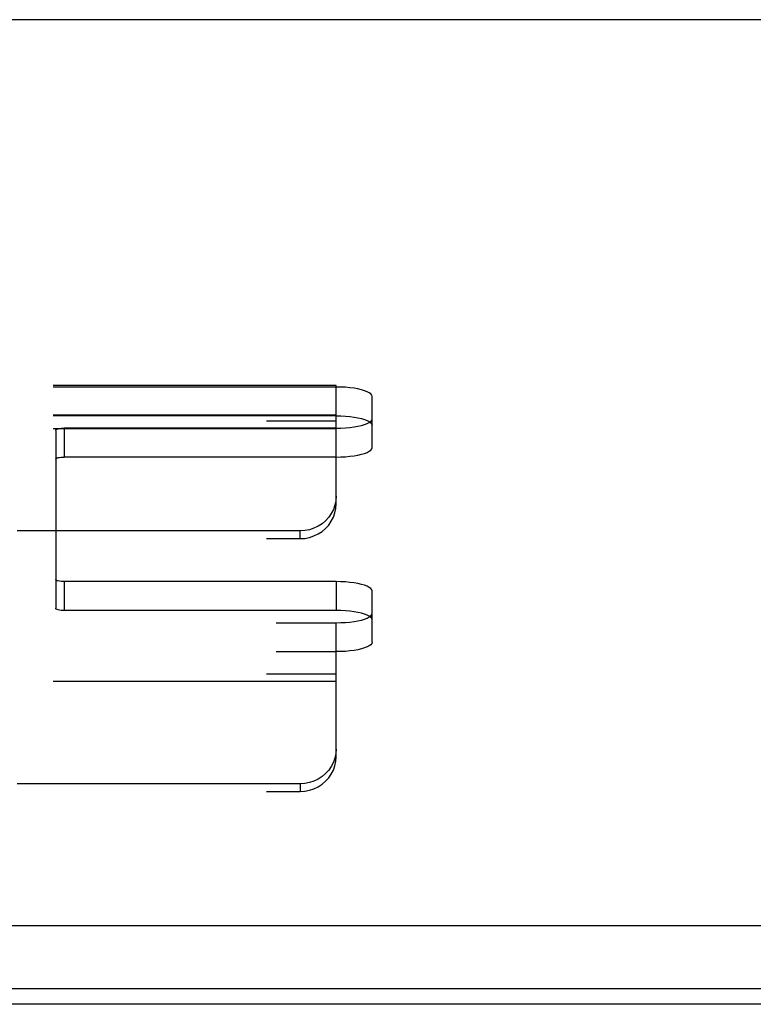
# Model space of a CAD drawing. Header units: inches. Extents: x 0 to 179, y 0 to 116.
# Tile 149 of 234: x 36.01 to 38.56, y 81.13 to 84.55. Entities that reach past the tile are written whole.
import ezdxf

# ---------------------------------------------------------------- set-up
doc = ezdxf.new("R2010")
doc.units = ezdxf.units.IN
doc.header["$LTSCALE"] = 9.842105
doc.header["$MEASUREMENT"] = 0
doc.linetypes.add('HIDDEN', pattern=[0.2, 0.1, -0.1])
doc.layers.get('0').update_dxf_attribs({"linetype": 'CONTINUOUS'})
doc.layers.add('DEFAULT_2', color=8, linetype='HIDDEN')
doc.layers.add('LEFTHAND_DOOR_ASSEMBLY', color=7, linetype='CONTINUOUS')

msp = doc.modelspace()

# ---------------------------------------------------------------- linework, layer by layer
at = {"color": 7, "linetype": 'Continuous'}
for p, q in [((78.599, 84.5479), (34.79, 84.5479)), ((34.4289, 81.399), (78.9601, 81.399)), ((34.4445, 81.1807), (78.9445, 81.1807))]:
    msp.add_line(p, q, dxfattribs=at)
at = {"layer": 'DEFAULT_2', "color": 8, "linetype": 'HIDDEN'}
for p, q in [((37.111, 83.2768), (32.96, 83.2768)), ((37.111, 83.2711), (37.111, 83.2768)), ((37.111, 83.2711), (32.9655, 83.2711)), ((37.111, 82.8648), (37.111, 83.2711)), ((37.236, 83.1606), (37.236, 83.2387)), ((37.111, 83.1728), (32.96, 83.1728)), ((37.111, 83.1706), (32.9655, 83.1706)), ((32.9325, 83.153), (37.111, 83.153)), ((37.236, 83.0602), (37.236, 83.1606)), ((37.111, 83.1261), (32.9325, 83.1261)), ((36.136, 83.1205), (36.136, 82.6022)), ((36.166, 83.1283), (36.166, 83.0278)), ((37.111, 83.1283), (36.166, 83.1283)), ((37.111, 83.0278), (36.166, 83.0278)), ((36.986, 82.771), (32.9325, 82.771)), ((36.986, 82.7441), (36.986, 82.771)), ((32.9325, 82.7441), (36.986, 82.7441)), ((36.136, 82.6022), (36.136, 82.5018)), ((36.166, 82.5945), (36.166, 82.494)), ((37.111, 82.5945), (36.166, 82.5945)), ((37.111, 82.5945), (37.111, 82.494)), ((37.236, 82.484), (37.236, 82.5621)), ((37.111, 82.494), (36.166, 82.494)), ((32.9655, 82.4517), (37.111, 82.4517)), ((37.111, 81.9859), (37.111, 82.4517)), ((37.236, 82.3836), (37.236, 82.484)), ((32.9655, 82.3512), (37.111, 82.3512)), ((32.9325, 82.2741), (37.111, 82.2741)), ((37.111, 82.2471), (32.9325, 82.2471)), ((36.986, 81.892), (32.9325, 81.892)), ((36.986, 81.892), (36.986, 81.8651)), ((32.9325, 81.8651), (36.986, 81.8651))]:
    msp.add_line(p, q, dxfattribs=at)
for points in [[(37.236, 83.2387), (37.2349, 83.243), (37.2317, 83.2471), (37.2264, 83.2511), (37.2192, 83.2549), (37.2101, 83.2584), (37.1993, 83.2616), (37.187, 83.2644), (37.1735, 83.2668), (37.1588, 83.2686), (37.1433, 83.27), (37.1274, 83.2708), (37.111, 83.2711)], [(37.111, 83.1706), (37.1274, 83.1704), (37.1433, 83.1695), (37.1588, 83.1682), (37.1735, 83.1663), (37.187, 83.164), (37.1993, 83.1612), (37.2101, 83.158), (37.2192, 83.1545), (37.2264, 83.1507), (37.2317, 83.1467), (37.2349, 83.1425), (37.236, 83.1383)], [(37.111, 83.1283), (37.1274, 83.1286), (37.1433, 83.1294), (37.1588, 83.1308), (37.1735, 83.1326), (37.187, 83.135), (37.1993, 83.1378), (37.2101, 83.141), (37.2192, 83.1445), (37.2264, 83.1483), (37.2317, 83.1523), (37.2349, 83.1564), (37.236, 83.1606)], [(36.136, 83.1205), (36.1366, 83.1221), (36.1382, 83.1235), (36.141, 83.1248), (36.1447, 83.126), (36.1493, 83.127), (36.1545, 83.1277), (36.16, 83.1281), (36.166, 83.1283)], [(37.111, 83.0278), (37.1274, 83.0281), (37.1433, 83.0289), (37.1588, 83.0303), (37.1735, 83.0322), (37.187, 83.0345), (37.1993, 83.0373), (37.2101, 83.0405), (37.2192, 83.044), (37.2264, 83.0478), (37.2317, 83.0518), (37.2349, 83.0559), (37.236, 83.0602)], [(36.136, 83.0201), (36.1366, 83.0216), (36.1382, 83.023), (36.141, 83.0244), (36.1447, 83.0256), (36.1493, 83.0265), (36.1545, 83.0272), (36.16, 83.0277), (36.166, 83.0278)], [(37.111, 82.8917), (37.1099, 82.8758), (37.1067, 82.8605), (37.1014, 82.8455), (37.0942, 82.8314), (37.0851, 82.8182), (37.0743, 82.8064), (37.062, 82.7959), (37.0485, 82.7872), (37.0338, 82.7802), (37.0183, 82.7751), (37.0024, 82.7721), (36.986, 82.771)], [(36.986, 82.7441), (37.0024, 82.7451), (37.0183, 82.7482), (37.0338, 82.7533), (37.0485, 82.7602), (37.062, 82.769), (37.0743, 82.7794), (37.0851, 82.7913), (37.0942, 82.8044), (37.1014, 82.8186), (37.1067, 82.8336), (37.1099, 82.8489), (37.111, 82.8648)], [(36.166, 82.5945), (36.16, 82.5946), (36.1545, 82.5951), (36.1493, 82.5958), (36.1447, 82.5968), (36.141, 82.5979), (36.1382, 82.5993), (36.1366, 82.6007), (36.136, 82.6022)], [(37.236, 82.5621), (37.2349, 82.5664), (37.2317, 82.5705), (37.2264, 82.5745), (37.2192, 82.5783), (37.2101, 82.5818), (37.1993, 82.585), (37.187, 82.5878), (37.1735, 82.5901), (37.1588, 82.592), (37.1433, 82.5934), (37.1274, 82.5942), (37.111, 82.5945)], [(36.166, 82.494), (36.16, 82.4942), (36.1545, 82.4946), (36.1493, 82.4953), (36.1447, 82.4963), (36.141, 82.4975), (36.1382, 82.4988), (36.1366, 82.5002), (36.136, 82.5018)], [(37.236, 82.4617), (37.2349, 82.4659), (37.2317, 82.47), (37.2264, 82.4741), (37.2192, 82.4778), (37.2101, 82.4814), (37.1993, 82.4845), (37.187, 82.4873), (37.1735, 82.4897), (37.1588, 82.4916), (37.1433, 82.4929), (37.1274, 82.4937), (37.111, 82.494)], [(37.111, 82.4517), (37.1274, 82.452), (37.1433, 82.4528), (37.1588, 82.4541), (37.1735, 82.456), (37.187, 82.4584), (37.1993, 82.4612), (37.2101, 82.4643), (37.2192, 82.4679), (37.2264, 82.4717), (37.2317, 82.4757), (37.2349, 82.4798), (37.236, 82.484)], [(37.236, 82.3836), (37.2349, 82.3793), (37.2317, 82.3752), (37.2264, 82.3712), (37.2192, 82.3674), (37.2101, 82.3639), (37.1993, 82.3607), (37.187, 82.3579), (37.1735, 82.3556), (37.1588, 82.3537), (37.1433, 82.3523), (37.1274, 82.3515), (37.111, 82.3512)], [(37.111, 82.0128), (37.1099, 81.9969), (37.1067, 81.9815), (37.1014, 81.9666), (37.0942, 81.9524), (37.0851, 81.9393), (37.0743, 81.9274), (37.062, 81.917), (37.0485, 81.9082), (37.0338, 81.9012), (37.0183, 81.8962), (37.0024, 81.8931), (36.986, 81.892)], [(36.986, 81.8651), (37.0024, 81.8662), (37.0183, 81.8692), (37.0338, 81.8743), (37.0485, 81.8813), (37.062, 81.8901), (37.0743, 81.9005), (37.0851, 81.9124), (37.0942, 81.9255), (37.1014, 81.9397), (37.1067, 81.9546), (37.1099, 81.97), (37.111, 81.9859)]]:
    msp.add_lwpolyline(points, dxfattribs=at)
at = {"layer": 'LEFTHAND_DOOR_ASSEMBLY', "color": 3, "linetype": 'Continuous'}
msp.add_line((56.1497, 81.1253), (33.3632, 81.1253), dxfattribs=at)

doc.saveas('drawing.dxf')
